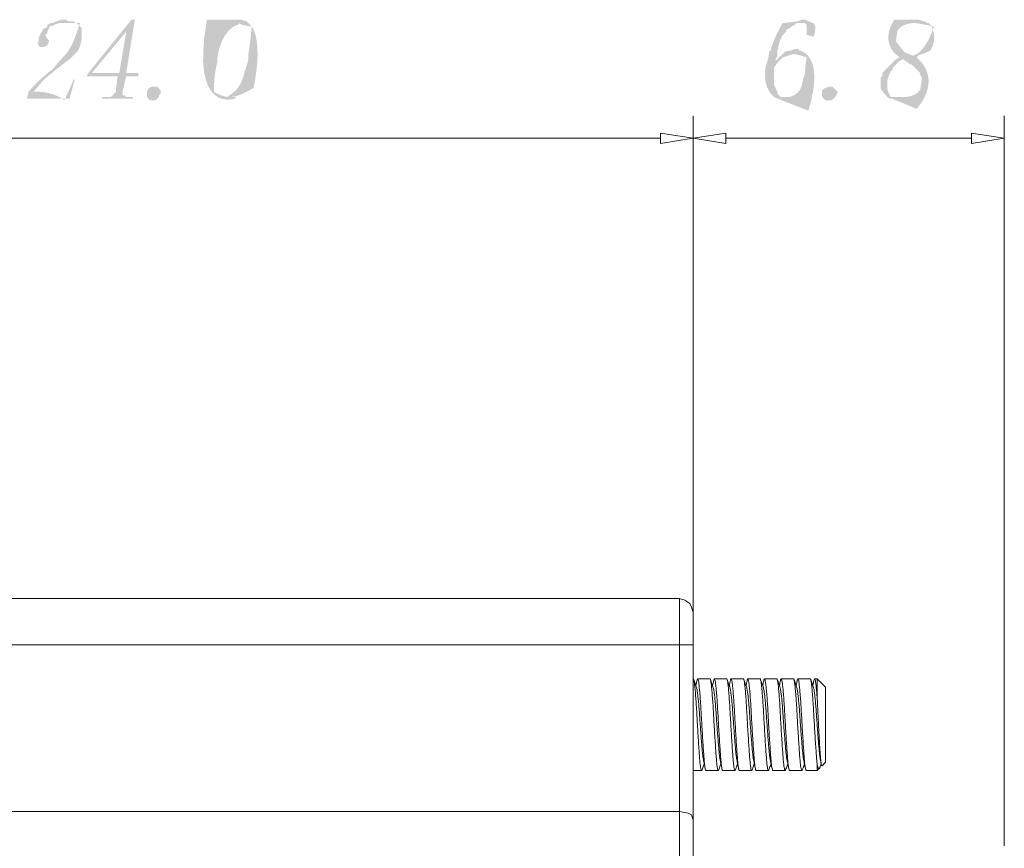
# Model space of a CAD drawing. Header units: millimetres. Extents: x -11 to 661, y -103 to 290.
# Tile 12 of 14: x 606 to 630, y -73 to -54. Entities that reach past the tile are written whole.
import ezdxf

# ---------------------------------------------------------------- set-up
doc = ezdxf.new("R2010")
doc.units = ezdxf.units.MM
doc.header["$LTSCALE"] = 23.749
doc.layers.get('0').update_dxf_attribs({"linetype": 'CONTINUOUS'})

msp = doc.modelspace()

# ---------------------------------------------------------------- hatches: boundary and pattern name
at = {"lineweight": 0}
h = msp.add_hatch(color=0, dxfattribs=at)
edge = h.paths.add_edge_path(flags=0)
edge.add_spline(control_points=[(607.517, -53.688), (607.477, -53.648), (607.477, -53.648), (607.477, -53.648), (607.396, -53.648), (607.396, -53.648), (607.396, -53.648), (607.355, -53.648), (607.355, -53.648), (607.355, -53.648), (607.152, -53.729), (607.152, -53.729), (607.152, -53.729), (607.355, -53.729), (607.355, -53.729), (607.355, -53.729), (607.396, -53.729), (607.396, -53.729), (607.802, -53.729), (607.639, -54.298), (607.477, -54.461), (607.477, -54.461), (607.436, -54.501), (607.436, -54.501), (607.436, -54.501), (607.396, -54.542), (607.396, -54.542), (607.152, -54.826), (606.867, -55.029), (606.623, -55.314), (606.623, -55.314), (606.583, -55.355), (606.583, -55.355), (606.583, -55.355), (606.583, -55.395), (606.583, -55.395), (606.583, -55.395), (606.705, -55.355), (606.705, -55.355), (606.705, -55.355), (606.705, -55.355), (606.705, -55.355), (606.949, -55.07), (607.233, -54.826), (607.558, -54.582), (607.558, -54.582), (607.68, -54.461), (607.68, -54.461), (607.761, -54.379), (607.843, -54.217), (607.843, -54.095), (607.843, -54.095), (607.843, -54.013), (607.843, -54.013), (607.843, -54.013), (607.843, -53.973), (607.843, -53.973), (607.843, -53.851), (607.761, -53.729), (607.639, -53.688), (607.639, -53.688), (607.599, -53.688), (607.599, -53.688), (607.599, -53.688), (607.517, -53.688), (607.517, -53.688), (607.517, -53.688)], knot_values=[0, 0, 0, 0, 1, 1, 1, 2, 2, 2, 3, 3, 3, 4, 4, 4, 5, 5, 5, 6, 6, 6, 7, 7, 7, 8, 8, 8, 9, 9, 9, 10, 10, 10, 11, 11, 11, 12, 12, 12, 13, 13, 13, 14, 14, 14, 15, 15, 15, 16, 16, 16, 17, 17, 17, 18, 18, 18, 19, 19, 19, 20, 20, 20, 21, 21, 21, 21.127, 21.127, 21.127, 21.127], degree=3, periodic=0)
h = msp.add_hatch(color=0, dxfattribs=at)
edge = h.paths.add_edge_path(flags=0)
edge.add_spline(control_points=[(607.314, -53.729), (607.355, -53.729), (607.355, -53.729), (607.355, -53.729), (607.152, -53.729), (607.152, -53.729), (607.152, -53.729), (607.111, -53.729), (607.111, -53.729), (607.111, -53.729), (607.03, -53.77), (607.03, -53.77), (607.03, -53.77), (607.03, -53.81), (607.03, -53.81), (607.03, -53.81), (606.989, -53.851), (606.989, -53.851), (606.989, -53.851), (606.949, -53.851), (606.949, -53.851), (606.949, -53.851), (606.908, -53.932), (606.908, -53.932), (606.908, -53.932), (606.867, -53.973), (606.867, -53.973), (606.867, -53.973), (606.867, -54.013), (606.867, -54.013), (606.867, -54.013), (606.827, -54.054), (606.827, -54.054), (606.827, -54.176), (606.745, -54.176), (606.867, -54.298), (606.867, -54.298), (606.949, -54.298), (606.949, -54.298), (606.949, -54.298), (607.03, -54.257), (607.03, -54.257), (607.03, -54.257), (607.03, -54.257), (607.03, -54.257), (607.03, -54.257), (607.07, -54.176), (607.07, -54.176), (607.07, -54.176), (607.07, -54.135), (607.07, -54.135), (607.07, -54.135), (607.03, -54.095), (607.03, -54.095), (607.03, -54.095), (607.03, -54.095), (607.03, -54.095), (607.03, -54.095), (606.989, -54.013), (606.989, -54.013), (606.989, -54.013), (607.03, -53.973), (607.03, -53.973), (607.03, -53.973), (607.03, -53.932), (607.03, -53.932), (607.111, -53.77), (607.111, -53.851), (607.192, -53.77), (607.192, -53.77), (607.314, -53.729), (607.314, -53.729), (607.314, -53.729)], knot_values=[0, 0, 0, 0, 1, 1, 1, 2, 2, 2, 3, 3, 3, 4, 4, 4, 5, 5, 5, 6, 6, 6, 7, 7, 7, 8, 8, 8, 9, 9, 9, 10, 10, 10, 11, 11, 11, 12, 12, 12, 13, 13, 13, 14, 14, 14, 15, 15, 15, 16, 16, 16, 17, 17, 17, 18, 18, 18, 19, 19, 19, 20, 20, 20, 21, 21, 21, 22, 22, 22, 23, 23, 23, 23.3175, 23.3175, 23.3175, 23.3175], degree=3, periodic=0)
h = msp.add_hatch(color=0, dxfattribs=at)
h.dxf.hatch_style = 2
h.paths.add_polyline_path([(609.102, -53.648), (609.021, -53.648), (608.005, -54.908), (607.965, -54.989), (608.696, -54.989), (608.655, -55.314), (608.655, -55.355), (608.615, -55.395), (608.574, -55.436), (608.533, -55.477), (608.33, -55.477), (608.33, -55.517), (609.062, -55.517), (609.062, -55.477), (608.899, -55.477), (608.859, -55.436), (608.818, -55.436), (608.818, -55.395), (608.818, -55.314), (608.899, -54.989), (609.184, -54.989), (609.184, -54.908), (608.086, -54.908), (608.899, -53.932)])
h = msp.add_hatch(color=0, dxfattribs=at)
h.dxf.hatch_style = 2
h.paths.add_polyline_path([(609.102, -53.648), (608.899, -53.932), (608.737, -54.908), (608.086, -54.908), (608.899, -54.908)])
h = msp.add_hatch(color=0, dxfattribs=at)
edge = h.paths.add_edge_path(flags=0)
edge.add_spline(control_points=[(611.744, -53.688), (611.622, -53.648), (611.622, -53.648), (611.622, -53.648), (611.581, -53.648), (611.581, -53.648), (611.581, -53.648), (611.541, -53.648), (611.541, -53.648), (610.809, -53.648), (610.403, -55.883), (611.46, -55.517), (611.46, -55.517), (611.5, -55.477), (611.5, -55.477), (611.5, -55.477), (611.216, -55.477), (611.216, -55.477), (610.972, -55.355), (610.972, -54.908), (611.053, -54.664), (611.053, -54.664), (611.053, -54.623), (611.053, -54.623), (611.053, -54.623), (611.053, -54.542), (611.053, -54.542), (611.094, -54.339), (611.256, -53.81), (611.541, -53.77), (611.541, -53.77), (611.581, -53.729), (611.581, -53.729), (611.581, -53.729), (611.785, -53.729), (611.785, -53.729), (611.785, -53.729), (611.744, -53.688), (611.744, -53.688), (611.744, -53.688)], knot_values=[0, 0, 0, 0, 1, 1, 1, 2, 2, 2, 3, 3, 3, 4, 4, 4, 5, 5, 5, 6, 6, 6, 7, 7, 7, 8, 8, 8, 9, 9, 9, 10, 10, 10, 11, 11, 11, 12, 12, 12, 12.0635, 12.0635, 12.0635, 12.0635], degree=3, periodic=0)
h = msp.add_hatch(color=0, dxfattribs=at)
edge = h.paths.add_edge_path(flags=0)
edge.add_spline(control_points=[(611.866, -53.81), (611.825, -53.77), (611.825, -53.77), (611.825, -53.77), (611.785, -53.729), (611.785, -53.729), (611.785, -53.729), (611.581, -53.729), (611.581, -53.729), (611.581, -53.729), (611.581, -53.729), (611.581, -53.729), (611.581, -53.729), (611.622, -53.77), (611.622, -53.77), (611.866, -53.81), (611.825, -54.298), (611.785, -54.461), (611.785, -54.461), (611.785, -54.542), (611.785, -54.542), (611.785, -54.542), (611.785, -54.623), (611.785, -54.623), (611.703, -54.867), (611.622, -55.314), (611.338, -55.436), (611.338, -55.436), (611.297, -55.477), (611.297, -55.477), (611.297, -55.477), (611.256, -55.477), (611.256, -55.477), (611.256, -55.477), (611.5, -55.477), (611.5, -55.477), (611.907, -55.273), (612.15, -54.135), (611.866, -53.81), (611.866, -53.81)], knot_values=[0, 0, 0, 0, 1, 1, 1, 2, 2, 2, 3, 3, 3, 4, 4, 4, 5, 5, 5, 6, 6, 6, 7, 7, 7, 8, 8, 8, 9, 9, 9, 10, 10, 10, 11, 11, 11, 12, 12, 12, 12.089803, 12.089803, 12.089803, 12.089803], degree=3, periodic=0)
h = msp.add_hatch(color=0, dxfattribs=at)
edge = h.paths.add_edge_path(flags=0)
edge.add_spline(control_points=[(625.033, -53.688), (624.952, -53.648), (624.952, -53.648), (624.952, -53.648), (624.911, -53.648), (624.911, -53.648), (624.911, -53.648), (624.871, -53.648), (624.871, -53.648), (624.871, -53.648), (624.789, -53.688), (624.789, -53.688), (624.424, -53.729), (624.221, -54.054), (624.139, -54.379), (624.139, -54.379), (624.099, -54.42), (624.099, -54.42), (624.099, -54.42), (624.099, -54.501), (624.099, -54.501), (624.017, -54.786), (623.936, -55.273), (624.221, -55.477), (624.221, -55.477), (624.221, -55.477), (624.221, -55.477), (624.221, -55.477), (624.505, -55.477), (624.505, -55.477), (624.505, -55.477), (624.464, -55.477), (624.464, -55.477), (624.464, -55.477), (624.424, -55.477), (624.424, -55.477), (624.424, -55.477), (624.383, -55.477), (624.383, -55.477), (624.383, -55.477), (624.342, -55.436), (624.342, -55.436), (624.342, -55.436), (624.302, -55.395), (624.302, -55.395), (624.302, -55.395), (624.302, -55.355), (624.302, -55.355), (624.302, -55.355), (624.261, -55.273), (624.261, -55.273), (624.261, -55.273), (624.221, -55.192), (624.221, -55.192), (624.221, -55.192), (624.221, -55.151), (624.221, -55.151), (624.221, -55.151), (624.221, -55.111), (624.221, -55.111), (624.221, -55.111), (624.221, -54.908), (624.221, -54.908), (624.221, -54.908), (624.221, -54.867), (624.221, -54.867), (624.221, -54.867), (624.221, -54.786), (624.221, -54.786), (624.221, -54.786), (624.221, -54.786), (624.221, -54.786), (624.221, -54.786), (624.302, -54.664), (624.302, -54.664), (624.302, -54.664), (624.261, -54.623), (624.261, -54.623), (624.261, -54.623), (624.261, -54.582), (624.261, -54.582), (624.261, -54.582), (624.302, -54.501), (624.302, -54.501), (624.302, -54.379), (624.342, -54.135), (624.424, -54.013), (624.424, -54.013), (624.464, -53.973), (624.464, -53.973), (624.464, -53.973), (624.464, -53.973), (624.464, -53.973), (624.464, -53.973), (624.505, -53.932), (624.505, -53.932), (624.505, -53.932), (624.505, -53.892), (624.505, -53.892), (624.505, -53.892), (624.586, -53.851), (624.586, -53.851), (624.586, -53.851), (624.627, -53.81), (624.627, -53.81), (624.627, -53.81), (624.708, -53.77), (624.708, -53.77), (624.708, -53.77), (624.749, -53.729), (624.749, -53.729), (624.749, -53.729), (624.83, -53.729), (624.83, -53.729), (624.83, -53.729), (624.871, -53.729), (624.871, -53.729), (624.871, -53.729), (625.115, -53.729), (625.115, -53.729), (625.115, -53.729), (625.074, -53.688), (625.074, -53.688), (625.074, -53.688), (625.033, -53.688), (625.033, -53.688), (625.033, -53.688)], knot_values=[0, 0, 0, 0, 1, 1, 1, 2, 2, 2, 3, 3, 3, 4, 4, 4, 5, 5, 5, 6, 6, 6, 7, 7, 7, 8, 8, 8, 9, 9, 9, 10, 10, 10, 11, 11, 11, 12, 12, 12, 13, 13, 13, 14, 14, 14, 15, 15, 15, 16, 16, 16, 17, 17, 17, 18, 18, 18, 19, 19, 19, 20, 20, 20, 21, 21, 21, 22, 22, 22, 23, 23, 23, 24, 24, 24, 25, 25, 25, 26, 26, 26, 27, 27, 27, 28, 28, 28, 29, 29, 29, 30, 30, 30, 31, 31, 31, 32, 32, 32, 33, 33, 33, 34, 34, 34, 35, 35, 35, 36, 36, 36, 37, 37, 37, 38, 38, 38, 39, 39, 39, 40, 40, 40, 41, 41, 41, 41.0635, 41.0635, 41.0635, 41.0635], degree=3, periodic=0)
h = msp.add_hatch(color=0, dxfattribs=at)
edge = h.paths.add_edge_path(flags=0)
edge.add_spline(control_points=[(625.196, -53.81), (625.155, -53.729), (625.155, -53.729), (625.155, -53.729), (625.115, -53.729), (625.115, -53.729), (625.115, -53.729), (624.871, -53.729), (624.871, -53.729), (624.871, -53.729), (624.911, -53.729), (624.911, -53.729), (624.911, -53.729), (624.952, -53.729), (624.952, -53.729), (624.952, -53.729), (624.993, -53.77), (624.993, -53.77), (624.993, -53.77), (624.993, -53.77), (624.993, -53.77), (624.993, -53.77), (624.993, -53.851), (624.993, -53.851), (624.993, -53.851), (624.993, -53.932), (624.993, -53.932), (624.993, -53.932), (624.993, -53.973), (624.993, -53.973), (624.993, -53.973), (624.993, -54.013), (624.993, -54.013), (624.993, -54.013), (625.033, -54.013), (625.033, -54.013), (625.155, -54.054), (625.196, -53.973), (625.196, -53.851), (625.196, -53.851), (625.196, -53.81), (625.196, -53.81), (625.196, -53.81)], knot_values=[0, 0, 0, 0, 1, 1, 1, 2, 2, 2, 3, 3, 3, 4, 4, 4, 5, 5, 5, 6, 6, 6, 7, 7, 7, 8, 8, 8, 9, 9, 9, 10, 10, 10, 11, 11, 11, 12, 12, 12, 13, 13, 13, 13.0635, 13.0635, 13.0635, 13.0635], degree=3, periodic=0)
h = msp.add_hatch(color=0, dxfattribs=at)
edge = h.paths.add_edge_path(flags=0)
edge.add_spline(control_points=[(627.756, -53.688), (627.634, -53.648), (627.634, -53.648), (627.634, -53.648), (627.553, -53.648), (627.553, -53.648), (627.553, -53.648), (627.512, -53.648), (627.512, -53.648), (627.065, -53.648), (626.7, -54.217), (627.147, -54.501), (627.147, -54.501), (627.187, -54.542), (627.187, -54.542), (627.187, -54.542), (627.187, -54.542), (627.187, -54.542), (627.187, -54.542), (627.106, -54.582), (627.106, -54.582), (627.106, -54.582), (627.269, -54.582), (627.269, -54.582), (627.269, -54.582), (627.39, -54.664), (627.39, -54.664), (627.39, -54.664), (627.431, -54.704), (627.431, -54.704), (627.431, -54.704), (627.472, -54.704), (627.472, -54.704), (627.472, -54.704), (627.512, -54.745), (627.512, -54.745), (627.512, -54.745), (627.634, -54.867), (627.634, -54.867), (627.634, -54.867), (627.675, -54.908), (627.675, -54.908), (627.675, -54.908), (627.675, -54.948), (627.675, -54.948), (627.675, -54.948), (627.716, -55.029), (627.716, -55.029), (627.716, -55.029), (627.716, -55.07), (627.716, -55.07), (627.675, -55.314), (627.553, -55.477), (627.309, -55.477), (627.309, -55.477), (627.228, -55.477), (627.228, -55.477), (627.228, -55.477), (626.943, -55.517), (626.943, -55.517), (626.943, -55.517), (627.025, -55.517), (627.025, -55.517), (627.594, -55.761), (628.203, -55.029), (627.634, -54.582), (627.634, -54.582), (627.594, -54.542), (627.594, -54.542), (627.594, -54.542), (627.594, -54.542), (627.594, -54.542), (627.594, -54.542), (627.634, -54.501), (627.634, -54.501), (627.634, -54.501), (627.512, -54.501), (627.512, -54.501), (627.512, -54.501), (627.512, -54.501), (627.512, -54.501), (627.309, -54.42), (627.269, -54.379), (627.147, -54.217), (627.147, -54.217), (627.106, -54.176), (627.106, -54.176), (627.106, -54.176), (627.106, -54.095), (627.106, -54.095), (627.147, -53.892), (627.269, -53.729), (627.512, -53.729), (627.512, -53.729), (627.553, -53.729), (627.553, -53.729), (627.553, -53.729), (627.837, -53.729), (627.837, -53.729), (627.837, -53.729), (627.797, -53.688), (627.797, -53.688), (627.797, -53.688), (627.756, -53.688), (627.756, -53.688), (627.756, -53.688)], knot_values=[0, 0, 0, 0, 1, 1, 1, 2, 2, 2, 3, 3, 3, 4, 4, 4, 5, 5, 5, 6, 6, 6, 7, 7, 7, 8, 8, 8, 9, 9, 9, 10, 10, 10, 11, 11, 11, 12, 12, 12, 13, 13, 13, 14, 14, 14, 15, 15, 15, 16, 16, 16, 17, 17, 17, 18, 18, 18, 19, 19, 19, 20, 20, 20, 21, 21, 21, 22, 22, 22, 23, 23, 23, 24, 24, 24, 25, 25, 25, 26, 26, 26, 27, 27, 27, 28, 28, 28, 29, 29, 29, 30, 30, 30, 31, 31, 31, 32, 32, 32, 33, 33, 33, 34, 34, 34, 34.127, 34.127, 34.127, 34.127], degree=3, periodic=0)
h = msp.add_hatch(color=0, dxfattribs=at)
edge = h.paths.add_edge_path(flags=0)
edge.add_spline(control_points=[(627.919, -53.77), (627.878, -53.729), (627.878, -53.729), (627.878, -53.729), (627.837, -53.729), (627.837, -53.729), (627.837, -53.729), (627.553, -53.729), (627.553, -53.729), (627.553, -53.729), (627.594, -53.729), (627.594, -53.729), (628, -53.81), (627.837, -54.339), (627.594, -54.461), (627.594, -54.461), (627.512, -54.501), (627.512, -54.501), (627.512, -54.501), (627.634, -54.501), (627.634, -54.501), (627.919, -54.379), (628.122, -54.054), (627.919, -53.77), (627.919, -53.77)], knot_values=[0, 0, 0, 0, 1, 1, 1, 2, 2, 2, 3, 3, 3, 4, 4, 4, 5, 5, 5, 6, 6, 6, 7, 7, 7, 7.0635, 7.0635, 7.0635, 7.0635], degree=3, periodic=0)
h = msp.add_hatch(color=0, dxfattribs=at)
edge = h.paths.add_edge_path(flags=0)
edge.add_spline(control_points=[(624.83, -54.379), (624.789, -54.339), (624.789, -54.339), (624.789, -54.339), (624.749, -54.339), (624.749, -54.339), (624.749, -54.339), (624.708, -54.339), (624.708, -54.339), (624.627, -54.379), (624.505, -54.379), (624.464, -54.42), (624.464, -54.42), (624.424, -54.461), (624.424, -54.461), (624.424, -54.461), (624.749, -54.461), (624.749, -54.461), (624.993, -54.542), (624.952, -54.745), (624.952, -54.908), (624.952, -54.908), (624.952, -54.948), (624.952, -54.948), (624.952, -54.948), (624.911, -55.029), (624.911, -55.029), (624.871, -55.233), (624.789, -55.436), (624.586, -55.477), (624.586, -55.477), (624.221, -55.477), (624.221, -55.477), (624.221, -55.477), (624.302, -55.517), (624.302, -55.517), (625.033, -55.802), (625.44, -54.461), (624.83, -54.379), (624.83, -54.379)], knot_values=[0, 0, 0, 0, 1, 1, 1, 2, 2, 2, 3, 3, 3, 4, 4, 4, 5, 5, 5, 6, 6, 6, 7, 7, 7, 8, 8, 8, 9, 9, 9, 10, 10, 10, 11, 11, 11, 12, 12, 12, 12.0635, 12.0635, 12.0635, 12.0635], degree=3, periodic=0)
h = msp.add_hatch(color=0, dxfattribs=at)
edge = h.paths.add_edge_path(flags=0)
edge.add_spline(control_points=[(624.668, -54.461), (624.708, -54.461), (624.708, -54.461), (624.708, -54.461), (624.424, -54.461), (624.424, -54.461), (624.424, -54.461), (624.383, -54.501), (624.383, -54.501), (624.383, -54.501), (624.342, -54.542), (624.342, -54.542), (624.342, -54.542), (624.302, -54.582), (624.302, -54.582), (624.302, -54.582), (624.261, -54.623), (624.261, -54.623), (624.261, -54.623), (624.302, -54.664), (624.302, -54.664), (624.302, -54.664), (624.342, -54.623), (624.342, -54.623), (624.424, -54.542), (624.546, -54.501), (624.668, -54.461), (624.668, -54.461)], knot_values=[0, 0, 0, 0, 1, 1, 1, 2, 2, 2, 3, 3, 3, 4, 4, 4, 5, 5, 5, 6, 6, 6, 7, 7, 7, 8, 8, 8, 8.4445, 8.4445, 8.4445, 8.4445], degree=3, periodic=0)
h = msp.add_hatch(color=0, dxfattribs=at)
edge = h.paths.add_edge_path(flags=0)
edge.add_spline(control_points=[(627.187, -54.623), (627.269, -54.582), (627.269, -54.582), (627.269, -54.582), (627.106, -54.582), (627.106, -54.582), (627.106, -54.582), (627.065, -54.623), (627.065, -54.623), (627.065, -54.623), (627.025, -54.664), (627.025, -54.664), (627.025, -54.664), (626.984, -54.704), (626.984, -54.704), (626.984, -54.704), (626.943, -54.745), (626.943, -54.745), (626.943, -54.745), (626.903, -54.786), (626.903, -54.786), (626.903, -54.786), (626.903, -54.786), (626.903, -54.786), (626.903, -54.786), (626.862, -54.826), (626.862, -54.826), (626.862, -54.826), (626.821, -54.867), (626.821, -54.867), (626.821, -54.867), (626.781, -54.908), (626.781, -54.908), (626.781, -54.908), (626.781, -54.989), (626.781, -54.989), (626.781, -54.989), (626.74, -55.029), (626.74, -55.029), (626.74, -55.029), (626.74, -55.07), (626.74, -55.07), (626.74, -55.273), (626.781, -55.355), (626.903, -55.477), (626.903, -55.477), (626.943, -55.517), (626.943, -55.517), (626.943, -55.517), (627.228, -55.477), (627.228, -55.477), (627.228, -55.477), (627.187, -55.477), (627.187, -55.477), (627.187, -55.477), (627.147, -55.477), (627.147, -55.477), (626.984, -55.477), (626.862, -55.314), (626.903, -55.151), (626.903, -55.151), (626.903, -55.111), (626.903, -55.111), (626.903, -55.111), (626.903, -55.07), (626.903, -55.07), (626.903, -55.07), (626.943, -54.948), (626.943, -54.948), (626.943, -54.948), (626.984, -54.867), (626.984, -54.867), (626.984, -54.867), (627.025, -54.826), (627.025, -54.826), (627.025, -54.826), (627.025, -54.786), (627.025, -54.786), (627.025, -54.786), (627.065, -54.745), (627.065, -54.745), (627.065, -54.745), (627.106, -54.704), (627.106, -54.704), (627.106, -54.704), (627.147, -54.664), (627.147, -54.664), (627.147, -54.664), (627.187, -54.623), (627.187, -54.623), (627.187, -54.623)], knot_values=[0, 0, 0, 0, 1, 1, 1, 2, 2, 2, 3, 3, 3, 4, 4, 4, 5, 5, 5, 6, 6, 6, 7, 7, 7, 8, 8, 8, 9, 9, 9, 10, 10, 10, 11, 11, 11, 12, 12, 12, 13, 13, 13, 14, 14, 14, 15, 15, 15, 16, 16, 16, 17, 17, 17, 18, 18, 18, 19, 19, 19, 20, 20, 20, 21, 21, 21, 22, 22, 22, 23, 23, 23, 24, 24, 24, 25, 25, 25, 26, 26, 26, 27, 27, 27, 28, 28, 28, 29, 29, 29, 29.254, 29.254, 29.254, 29.254], degree=3, periodic=0)
h = msp.add_hatch(color=0, dxfattribs=at)
edge = h.paths.add_edge_path(flags=0)
edge.add_spline(control_points=[(606.542, -55.517), (607.558, -55.517), (607.558, -55.517), (607.558, -55.517), (607.68, -55.07), (607.68, -55.07), (607.68, -55.07), (607.639, -55.07), (607.639, -55.07), (607.639, -55.07), (607.639, -55.111), (607.639, -55.111), (607.436, -55.558), (607.152, -55.314), (606.705, -55.355), (606.705, -55.355), (606.583, -55.395), (606.583, -55.395), (606.583, -55.395), (606.542, -55.517), (606.542, -55.517), (606.542, -55.517)], knot_values=[0, 0, 0, 0, 1, 1, 1, 2, 2, 2, 3, 3, 3, 4, 4, 4, 5, 5, 5, 6, 6, 6, 6.724011, 6.724011, 6.724011, 6.724011], degree=3, periodic=0)
h = msp.add_hatch(color=0, dxfattribs=at)
h.dxf.hatch_style = 2
h.paths.add_polyline_path([(609.509, -55.558), (609.468, -55.558), (609.428, -55.517), (609.387, -55.477), (609.387, -55.436), (609.387, -55.395), (609.387, -55.355), (609.428, -55.273), (609.509, -55.233), (609.549, -55.233), (609.631, -55.233), (609.671, -55.273), (609.712, -55.314), (609.712, -55.355), (609.712, -55.395), (609.671, -55.436), (609.671, -55.477), (609.631, -55.517), (609.59, -55.558), (609.549, -55.558)])
h = msp.add_hatch(color=0, dxfattribs=at)
edge = h.paths.add_edge_path(flags=0)
edge.add_spline(control_points=[(625.562, -55.558), (625.521, -55.558), (625.521, -55.558), (625.521, -55.558), (625.521, -55.558), (625.521, -55.558), (625.521, -55.558), (625.44, -55.558), (625.44, -55.558), (625.44, -55.558), (625.399, -55.517), (625.399, -55.517), (625.399, -55.517), (625.399, -55.517), (625.399, -55.517), (625.399, -55.517), (625.358, -55.477), (625.358, -55.477), (625.358, -55.477), (625.358, -55.436), (625.358, -55.436), (625.358, -55.314), (625.44, -55.233), (625.562, -55.233), (625.562, -55.233), (625.602, -55.233), (625.602, -55.233), (625.602, -55.233), (625.643, -55.273), (625.643, -55.273), (625.724, -55.355), (625.684, -55.517), (625.562, -55.558), (625.562, -55.558)], knot_values=[0, 0, 0, 0, 1, 1, 1, 2, 2, 2, 3, 3, 3, 4, 4, 4, 5, 5, 5, 6, 6, 6, 7, 7, 7, 8, 8, 8, 9, 9, 9, 10, 10, 10, 11, 11, 11, 11], degree=3, periodic=0)

# ---------------------------------------------------------------- linework, layer by layer
msp.add_line((622.31, -69.246), (622.31, -71.418), dxfattribs=at)
at = {"color": 0, "linetype": 'Continuous', "lineweight": 0}
for p, q in [((622.706, -69.245), (622.415, -69.245)), ((623.101, -69.245), (622.81, -69.245)), ((623.496, -69.245), (623.205, -69.245)), ((623.891, -69.245), (623.6, -69.245)), ((624.286, -69.245), (623.995, -69.245)), ((624.681, -69.245), (624.39, -69.245)), ((625.076, -69.245), (624.785, -69.245)), ((625.241, -69.245), (625.181, -69.245)), ((625.438, -69.443), (625.241, -69.245)), ((625.241, -69.705), (625.241, -69.245)), ((625.438, -69.443), (625.438, -71.221)), ((625.316, -71.163), (625.337, -71.265)), ((625.356, -71.303), (625.438, -71.221)), ((622.306, -71.418), (622.508, -71.418)), ((622.612, -71.418), (622.903, -71.418)), ((623.007, -71.418), (623.298, -71.418)), ((623.402, -71.418), (623.693, -71.418)), ((623.798, -71.418), (624.089, -71.418)), ((624.193, -71.418), (624.484, -71.418)), ((624.588, -71.418), (624.879, -71.418)), ((624.983, -71.418), (625.241, -71.418)), ((625.241, -71.418), (625.241, -71.279)), ((625.241, -71.418), (625.291, -71.368))]:
    msp.add_line(p, q, dxfattribs=at)
at = {"color": 0, "lineweight": 0}
for points in [[(622.31, -67.872), (622.31, -55.924)], [(622.31, -67.872), (622.31, -55.924)], [(629.666, -73.196), (629.666, -55.924)], [(621.538, -56.452), (597.114, -56.452)], [(623.083, -56.452), (628.894, -56.452)], [(622.31, -67.872), (622.31, -62.345)], [(621.985, -67.343), (604.795, -67.343)], [(621.985, -67.343), (621.985, -89.005)], [(622.31, -67.669), (622.27, -67.547), (622.229, -67.465), (622.107, -67.384), (621.985, -67.343)], [(622.31, -67.669), (622.31, -88.679)], [(604.469, -68.441), (622.31, -68.441)], [(621.985, -72.383), (606.054, -72.383)], [(621.985, -72.383), (622.189, -72.423), (622.27, -72.464), (622.31, -72.586)]]:
    msp.add_lwpolyline(points, dxfattribs=at)
for points in [[(621.538, -56.33), (621.538, -56.574), (622.31, -56.452)], [(623.083, -56.33), (623.083, -56.574), (622.31, -56.452)], [(628.894, -56.33), (628.894, -56.574), (629.666, -56.452)]]:
    msp.add_lwpolyline(points, close=True, dxfattribs=at)
at = {"color": 0, "linetype": 'Continuous', "lineweight": 0}
for points, knots in [([(622.31, -69.246), (622.311, -69.245), (622.315, -69.238), (622.323, -69.263), (622.334, -69.32), (622.346, -69.421), (622.359, -69.558), (622.372, -69.727), (622.385, -69.915), (622.396, -70.117), (622.408, -70.329), (622.421, -70.544), (622.434, -70.752), (622.447, -70.942), (622.458, -71.105), (622.469, -71.239), (622.482, -71.342), (622.495, -71.404), (622.508, -71.427), (622.515, -71.409), (622.518, -71.401)], [0, 0, 0, 0, 0.001376, 0.060112, 0.117554, 0.176935, 0.23751, 0.298086, 0.357466, 0.414909, 0.473645, 0.533951, 0.594662, 0.654568, 0.712549, 0.770531, 0.830436, 0.891148, 0.951454, 1, 1, 1, 1]), ([(622.388, -69.459), (622.377, -69.426), (622.354, -69.359), (622.332, -69.292), (622.32, -69.259)], [0, 0, 0, 0, 0.499341, 1, 1, 1, 1]), ([(622.395, -69.295), (622.388, -69.329), (622.38, -69.368), (622.372, -69.406), (622.371, -69.41)], [0, 0, 0, 0, 0.903971, 1, 1, 1, 1]), ([(622.612, -71.418), (622.608, -71.414), (622.599, -71.406), (622.586, -71.341), (622.574, -71.24), (622.562, -71.105), (622.551, -70.942), (622.538, -70.752), (622.525, -70.544), (622.512, -70.329), (622.5, -70.117), (622.489, -69.915), (622.477, -69.726), (622.463, -69.558), (622.45, -69.421), (622.438, -69.321), (622.427, -69.259), (622.415, -69.239), (622.404, -69.252), (622.397, -69.288), (622.395, -69.3)], [0, 0, 0, 0, 0.056536, 0.114782, 0.172255, 0.227881, 0.283507, 0.34098, 0.399226, 0.457082, 0.513432, 0.568542, 0.62551, 0.683625, 0.741741, 0.798709, 0.853818, 0.910169, 0.968025, 1, 1, 1, 1]), ([(622.706, -69.246), (622.706, -69.245), (622.71, -69.238), (622.718, -69.263), (622.729, -69.32), (622.741, -69.421), (622.754, -69.558), (622.767, -69.727), (622.78, -69.915), (622.791, -70.117), (622.803, -70.329), (622.816, -70.544), (622.829, -70.752), (622.842, -70.942), (622.853, -71.105), (622.865, -71.239), (622.877, -71.342), (622.89, -71.404), (622.903, -71.427), (622.911, -71.408), (622.914, -71.399)], [0, 0, 0, 0, 0.00137, 0.059856, 0.117055, 0.176182, 0.2365, 0.296818, 0.355946, 0.413144, 0.47163, 0.53168, 0.592133, 0.651784, 0.709519, 0.767254, 0.826905, 0.887358, 0.947408, 1, 1, 1, 1]), ([(622.784, -69.462), (622.773, -69.428), (622.75, -69.362), (622.728, -69.295), (622.716, -69.261)], [0, 0, 0, 0, 0.499338, 1, 1, 1, 1]), ([(622.79, -69.294), (622.783, -69.329), (622.775, -69.367), (622.767, -69.406), (622.767, -69.41)], [0, 0, 0, 0, 0.89744, 1, 1, 1, 1]), ([(623.007, -71.418), (623.003, -71.414), (622.995, -71.406), (622.982, -71.341), (622.969, -71.24), (622.957, -71.105), (622.946, -70.942), (622.933, -70.752), (622.92, -70.544), (622.907, -70.329), (622.895, -70.117), (622.884, -69.915), (622.872, -69.726), (622.859, -69.558), (622.845, -69.421), (622.833, -69.321), (622.822, -69.259), (622.81, -69.239), (622.799, -69.252), (622.792, -69.287), (622.79, -69.3)], [0, 0, 0, 0, 0.056579, 0.114868, 0.172384, 0.228052, 0.28372, 0.341235, 0.399525, 0.457424, 0.513817, 0.568967, 0.625978, 0.684137, 0.742296, 0.799307, 0.854458, 0.91085, 0.96875, 1, 1, 1, 1]), ([(623.101, -69.246), (623.101, -69.245), (623.105, -69.238), (623.113, -69.263), (623.124, -69.32), (623.136, -69.421), (623.15, -69.558), (623.163, -69.727), (623.175, -69.915), (623.186, -70.117), (623.198, -70.329), (623.211, -70.544), (623.224, -70.752), (623.237, -70.942), (623.248, -71.105), (623.26, -71.239), (623.272, -71.342), (623.286, -71.404), (623.298, -71.427), (623.305, -71.409), (623.309, -71.4)], [0, 0, 0, 0, 0.001375, 0.060056, 0.117444, 0.176769, 0.237287, 0.297806, 0.357131, 0.414519, 0.4732, 0.53345, 0.594104, 0.653954, 0.711881, 0.769808, 0.829657, 0.890312, 0.950561, 1, 1, 1, 1]), ([(623.18, -69.463), (623.168, -69.43), (623.146, -69.363), (623.123, -69.296), (623.112, -69.262)], [0, 0, 0, 0, 0.499213, 1, 1, 1, 1]), ([(623.186, -69.29), (623.179, -69.325), (623.171, -69.365), (623.163, -69.404), (623.162, -69.41)], [0, 0, 0, 0, 0.865678, 1, 1, 1, 1]), ([(623.402, -71.418), (623.398, -71.414), (623.39, -71.406), (623.377, -71.341), (623.364, -71.24), (623.353, -71.105), (623.341, -70.942), (623.328, -70.752), (623.315, -70.544), (623.302, -70.329), (623.29, -70.117), (623.279, -69.915), (623.267, -69.726), (623.254, -69.558), (623.241, -69.421), (623.228, -69.321), (623.217, -69.259), (623.205, -69.239), (623.195, -69.251), (623.188, -69.285), (623.186, -69.296)], [0, 0, 0, 0, 0.056772, 0.115261, 0.172973, 0.228831, 0.284689, 0.342401, 0.40089, 0.458988, 0.515573, 0.570912, 0.628118, 0.686476, 0.744833, 0.802039, 0.857378, 0.913963, 0.972061, 1, 1, 1, 1]), ([(623.496, -69.246), (623.496, -69.245), (623.5, -69.238), (623.508, -69.263), (623.519, -69.32), (623.532, -69.421), (623.545, -69.558), (623.558, -69.727), (623.57, -69.915), (623.581, -70.117), (623.593, -70.329), (623.606, -70.544), (623.619, -70.752), (623.632, -70.942), (623.643, -71.105), (623.655, -71.239), (623.668, -71.342), (623.681, -71.404), (623.693, -71.427), (623.7, -71.409), (623.703, -71.401)], [0, 0, 0, 0, 0.001378, 0.060219, 0.117765, 0.177251, 0.237935, 0.298619, 0.358105, 0.415651, 0.474492, 0.534905, 0.595726, 0.655738, 0.713824, 0.771909, 0.831921, 0.892742, 0.953155, 1, 1, 1, 1]), ([(623.574, -69.46), (623.563, -69.427), (623.54, -69.36), (623.517, -69.293), (623.506, -69.259)], [0, 0, 0, 0, 0.499277, 1, 1, 1, 1]), ([(623.581, -69.293), (623.574, -69.328), (623.566, -69.367), (623.558, -69.406), (623.557, -69.41)], [0, 0, 0, 0, 0.897324, 1, 1, 1, 1]), ([(623.798, -71.418), (623.793, -71.414), (623.785, -71.406), (623.772, -71.341), (623.759, -71.24), (623.748, -71.105), (623.736, -70.942), (623.723, -70.752), (623.71, -70.544), (623.697, -70.329), (623.685, -70.117), (623.674, -69.915), (623.662, -69.726), (623.649, -69.558), (623.636, -69.421), (623.623, -69.321), (623.612, -69.259), (623.6, -69.239), (623.589, -69.251), (623.583, -69.287), (623.581, -69.299)], [0, 0, 0, 0, 0.056621, 0.114955, 0.172514, 0.228224, 0.283934, 0.341493, 0.399826, 0.457769, 0.514204, 0.569397, 0.626451, 0.684653, 0.742856, 0.79991, 0.855102, 0.911537, 0.969481, 1, 1, 1, 1]), ([(623.891, -69.246), (623.891, -69.245), (623.895, -69.238), (623.903, -69.263), (623.914, -69.32), (623.927, -69.421), (623.94, -69.558), (623.953, -69.727), (623.965, -69.915), (623.976, -70.117), (623.988, -70.329), (624.001, -70.544), (624.014, -70.752), (624.027, -70.942), (624.039, -71.105), (624.05, -71.239), (624.063, -71.342), (624.076, -71.404), (624.088, -71.427), (624.096, -71.408), (624.099, -71.399)], [0, 0, 0, 0, 0.001371, 0.059912, 0.117163, 0.176345, 0.236719, 0.297093, 0.356275, 0.413526, 0.472066, 0.532171, 0.59268, 0.652386, 0.710174, 0.767963, 0.827669, 0.888178, 0.948283, 1, 1, 1, 1]), ([(623.969, -69.461), (623.958, -69.427), (623.935, -69.361), (623.913, -69.294), (623.901, -69.26)], [0, 0, 0, 0, 0.499341, 1, 1, 1, 1]), ([(623.975, -69.294), (623.969, -69.324), (623.962, -69.363), (623.954, -69.401), (623.952, -69.41)], [0, 0, 0, 0, 0.781741, 1, 1, 1, 1]), ([(624.193, -71.418), (624.189, -71.414), (624.18, -71.406), (624.167, -71.341), (624.154, -71.24), (624.143, -71.105), (624.131, -70.942), (624.119, -70.752), (624.105, -70.544), (624.092, -70.329), (624.08, -70.117), (624.07, -69.915), (624.057, -69.726), (624.044, -69.558), (624.031, -69.421), (624.018, -69.321), (624.007, -69.259), (623.995, -69.239), (623.985, -69.252), (623.978, -69.287), (623.975, -69.3)], [0, 0, 0, 0, 0.056561, 0.114832, 0.17233, 0.22798, 0.283631, 0.341129, 0.3994, 0.457281, 0.513656, 0.56879, 0.625783, 0.683924, 0.742064, 0.799058, 0.854191, 0.910566, 0.968448, 1, 1, 1, 1]), ([(624.286, -69.246), (624.286, -69.245), (624.291, -69.238), (624.298, -69.263), (624.309, -69.32), (624.322, -69.421), (624.335, -69.558), (624.348, -69.727), (624.36, -69.915), (624.371, -70.117), (624.383, -70.329), (624.396, -70.544), (624.41, -70.752), (624.422, -70.942), (624.434, -71.105), (624.445, -71.239), (624.458, -71.342), (624.471, -71.404), (624.484, -71.427), (624.491, -71.408), (624.494, -71.4)], [0, 0, 0, 0, 0.0013721, 0.0599428, 0.1172235, 0.1764364, 0.2368416, 0.2972468, 0.3564597, 0.4137404, 0.4723111, 0.5324472, 0.5929879, 0.6527249, 0.7105431, 0.7683613, 0.8280982, 0.8886389, 0.948775, 1, 1, 1, 1]), ([(624.365, -69.463), (624.354, -69.43), (624.331, -69.363), (624.309, -69.296), (624.297, -69.263)], [0, 0, 0, 0, 0.499267, 1, 1, 1, 1]), ([(624.371, -69.292), (624.364, -69.326), (624.356, -69.365), (624.348, -69.405), (624.347, -69.41)], [0, 0, 0, 0, 0.870057, 1, 1, 1, 1]), ([(624.588, -71.418), (624.584, -71.414), (624.575, -71.406), (624.562, -71.341), (624.549, -71.24), (624.538, -71.105), (624.526, -70.942), (624.514, -70.752), (624.501, -70.544), (624.488, -70.329), (624.476, -70.117), (624.465, -69.915), (624.452, -69.726), (624.439, -69.558), (624.426, -69.421), (624.414, -69.321), (624.403, -69.259), (624.391, -69.239), (624.38, -69.251), (624.373, -69.286), (624.371, -69.297)], [0, 0, 0, 0, 0.056703, 0.115121, 0.172763, 0.228554, 0.284345, 0.341987, 0.400404, 0.458432, 0.514949, 0.570221, 0.627357, 0.685644, 0.743931, 0.801068, 0.85634, 0.912856, 0.970884, 1, 1, 1, 1]), ([(624.681, -69.246), (624.681, -69.245), (624.686, -69.238), (624.694, -69.263), (624.705, -69.32), (624.717, -69.421), (624.73, -69.558), (624.743, -69.727), (624.756, -69.915), (624.767, -70.117), (624.779, -70.329), (624.792, -70.544), (624.805, -70.752), (624.817, -70.942), (624.829, -71.105), (624.84, -71.239), (624.853, -71.342), (624.866, -71.404), (624.878, -71.427), (624.885, -71.409), (624.889, -71.401)], [0, 0, 0, 0, 0.001378, 0.060211, 0.117747, 0.177225, 0.2379, 0.298575, 0.358053, 0.415589, 0.474422, 0.534827, 0.595638, 0.655642, 0.713718, 0.771795, 0.831799, 0.89261, 0.953015, 1, 1, 1, 1]), ([(624.76, -69.461), (624.748, -69.427), (624.726, -69.36), (624.703, -69.294), (624.692, -69.26)], [0, 0, 0, 0, 0.499246, 1, 1, 1, 1]), ([(624.766, -69.291), (624.759, -69.326), (624.751, -69.366), (624.743, -69.405), (624.742, -69.41)], [0, 0, 0, 0, 0.884254, 1, 1, 1, 1]), ([(624.983, -71.418), (624.979, -71.414), (624.97, -71.406), (624.957, -71.341), (624.944, -71.24), (624.933, -71.105), (624.922, -70.942), (624.909, -70.752), (624.896, -70.544), (624.883, -70.329), (624.871, -70.117), (624.86, -69.915), (624.847, -69.726), (624.834, -69.558), (624.821, -69.421), (624.809, -69.321), (624.798, -69.259), (624.786, -69.239), (624.775, -69.251), (624.768, -69.286), (624.766, -69.297)], [0, 0, 0, 0, 0.0567116, 0.1151377, 0.1727882, 0.2285869, 0.2843857, 0.3420362, 0.4004623, 0.458498, 0.515023, 0.570303, 0.6274478, 0.6857432, 0.7440386, 0.8011833, 0.8564634, 0.9129883, 0.971024, 1, 1, 1, 1]), ([(625.076, -69.246), (625.076, -69.245), (625.081, -69.238), (625.089, -69.263), (625.1, -69.32), (625.112, -69.421), (625.125, -69.558), (625.138, -69.727), (625.151, -69.915), (625.162, -70.117), (625.174, -70.329), (625.187, -70.544), (625.2, -70.752), (625.213, -70.942), (625.223, -71.089), (625.232, -71.201), (625.238, -71.252), (625.241, -71.279)], [0, 0, 0, 0, 0.0017304, 0.0755993, 0.1478412, 0.2225201, 0.2987026, 0.3748851, 0.449564, 0.5218059, 0.5956748, 0.6715179, 0.7478713, 0.823211, 0.8961308, 0.9473653, 1, 1, 1, 1]), ([(625.154, -69.46), (625.143, -69.426), (625.12, -69.36), (625.098, -69.293), (625.086, -69.259)], [0, 0, 0, 0, 0.499355, 1, 1, 1, 1]), ([(625.161, -69.295), (625.154, -69.329), (625.146, -69.368), (625.138, -69.406), (625.137, -69.41)], [0, 0, 0, 0, 0.900672, 1, 1, 1, 1]), ([(625.241, -69.705), (625.237, -69.656), (625.229, -69.55), (625.216, -69.421), (625.204, -69.321), (625.193, -69.259), (625.181, -69.239), (625.17, -69.252), (625.163, -69.288), (625.161, -69.301)], [0, 0, 0, 0, 0.13521, 0.293997, 0.449649, 0.600223, 0.754187, 0.912266, 1, 1, 1, 1]), ([(622.55, -71.161), (622.55, -71.158), (622.545, -71.139), (622.535, -71.073), (622.524, -70.965), (622.513, -70.831), (622.5, -70.676), (622.487, -70.505), (622.474, -70.329), (622.462, -70.156), (622.451, -69.991), (622.438, -69.836), (622.425, -69.699), (622.412, -69.586), (622.4, -69.507), (622.392, -69.466), (622.388, -69.46), (622.388, -69.46)], [0, 0, 0, 0, 0.0135062, 0.090018, 0.1640644, 0.2381108, 0.3146226, 0.3921674, 0.4691923, 0.5442054, 0.6175613, 0.6933997, 0.7707704, 0.8481412, 0.9239796, 0.9973354, 1, 1, 1, 1]), ([(622.946, -71.164), (622.945, -71.16), (622.94, -71.14), (622.931, -71.073), (622.919, -70.965), (622.908, -70.831), (622.895, -70.676), (622.882, -70.505), (622.869, -70.329), (622.857, -70.156), (622.846, -69.991), (622.833, -69.837), (622.82, -69.699), (622.807, -69.587), (622.795, -69.504), (622.788, -69.476), (622.784, -69.462)], [0, 0, 0, 0, 0.017512, 0.094129, 0.168278, 0.242426, 0.319043, 0.396694, 0.473825, 0.548942, 0.622398, 0.698341, 0.775818, 0.853296, 0.929238, 1, 1, 1, 1]), ([(623.341, -71.163), (623.34, -71.159), (623.335, -71.14), (623.326, -71.073), (623.314, -70.965), (623.303, -70.831), (623.29, -70.676), (623.277, -70.505), (623.264, -70.329), (623.252, -70.156), (623.241, -69.991), (623.229, -69.837), (623.215, -69.699), (623.202, -69.587), (623.19, -69.505), (623.183, -69.477), (623.18, -69.464)], [0, 0, 0, 0, 0.016082, 0.093015, 0.167468, 0.241921, 0.318853, 0.396824, 0.474272, 0.549697, 0.623456, 0.699711, 0.777506, 0.855302, 0.931557, 1, 1, 1, 1]), ([(623.736, -71.161), (623.735, -71.158), (623.73, -71.139), (623.721, -71.073), (623.709, -70.965), (623.698, -70.831), (623.685, -70.676), (623.672, -70.505), (623.659, -70.329), (623.647, -70.156), (623.636, -69.991), (623.624, -69.836), (623.611, -69.699), (623.598, -69.586), (623.585, -69.507), (623.578, -69.466), (623.574, -69.46), (623.574, -69.46)], [0, 0, 0, 0, 0.0125, 0.089254, 0.163534, 0.237815, 0.314568, 0.392358, 0.469627, 0.544877, 0.618465, 0.694543, 0.772158, 0.849773, 0.925851, 0.999439, 1, 1, 1, 1]), ([(624.132, -71.164), (624.131, -71.16), (624.125, -71.14), (624.116, -71.073), (624.105, -70.965), (624.093, -70.831), (624.08, -70.676), (624.067, -70.505), (624.054, -70.329), (624.042, -70.156), (624.031, -69.991), (624.019, -69.837), (624.006, -69.699), (623.993, -69.587), (623.98, -69.503), (623.973, -69.475), (623.969, -69.461)], [0, 0, 0, 0, 0.017591, 0.094049, 0.168043, 0.242037, 0.318494, 0.395984, 0.472955, 0.547915, 0.621218, 0.697003, 0.774319, 0.851635, 0.92742, 1, 1, 1, 1]), ([(624.527, -71.164), (624.526, -71.16), (624.521, -71.14), (624.511, -71.073), (624.5, -70.965), (624.488, -70.831), (624.476, -70.676), (624.462, -70.505), (624.449, -70.329), (624.437, -70.156), (624.426, -69.991), (624.414, -69.837), (624.401, -69.699), (624.388, -69.587), (624.376, -69.505), (624.369, -69.477), (624.365, -69.464)], [0, 0, 0, 0, 0.017973, 0.094791, 0.169133, 0.243476, 0.320294, 0.398149, 0.475482, 0.550795, 0.624444, 0.700586, 0.778266, 0.855946, 0.932088, 1, 1, 1, 1]), ([(624.921, -71.16), (624.92, -71.158), (624.915, -71.139), (624.906, -71.073), (624.895, -70.965), (624.883, -70.831), (624.871, -70.676), (624.857, -70.505), (624.845, -70.329), (624.833, -70.156), (624.822, -69.991), (624.809, -69.837), (624.796, -69.699), (624.783, -69.587), (624.771, -69.503), (624.763, -69.475), (624.76, -69.461)], [0, 0, 0, 0, 0.012192, 0.089064, 0.163458, 0.237853, 0.314724, 0.392634, 0.470021, 0.545387, 0.619088, 0.695283, 0.773018, 0.850752, 0.926947, 1, 1, 1, 1]), ([(625.316, -71.161), (625.316, -71.158), (625.311, -71.139), (625.301, -71.073), (625.29, -70.965), (625.279, -70.831), (625.266, -70.676), (625.253, -70.505), (625.24, -70.329), (625.228, -70.156), (625.217, -69.991), (625.204, -69.836), (625.191, -69.699), (625.178, -69.586), (625.166, -69.507), (625.158, -69.466), (625.154, -69.46), (625.154, -69.46)], [0, 0, 0, 0, 0.0132776, 0.0899218, 0.1640962, 0.2382707, 0.3149149, 0.3925939, 0.469752, 0.5448949, 0.6183777, 0.6943472, 0.7718518, 0.8493565, 0.925326, 0.9988088, 1, 1, 1, 1]), ([(625.356, -71.302), (625.355, -71.303), (625.352, -71.306), (625.347, -71.3), (625.341, -71.284), (625.336, -71.26), (625.333, -71.238), (625.331, -71.227), (625.329, -71.215), (625.328, -71.2), (625.326, -71.184), (625.322, -71.151), (625.317, -71.092), (625.312, -71.023), (625.309, -70.971), (625.307, -70.944), (625.305, -70.914), (625.303, -70.881), (625.299, -70.822), (625.294, -70.73), (625.286, -70.601), (625.279, -70.466), (625.273, -70.341), (625.267, -70.233), (625.263, -70.147), (625.26, -70.076), (625.257, -70.017), (625.254, -69.963), (625.252, -69.913), (625.249, -69.85), (625.245, -69.78), (625.242, -69.727), (625.241, -69.705)], [0, 0, 0, 0, 0.029386, 0.068197, 0.116149, 0.1734, 0.185373, 0.198287, 0.212146, 0.226955, 0.242717, 0.259439, 0.315378, 0.380128, 0.394445, 0.410146, 0.42724, 0.445734, 0.465639, 0.521603, 0.586595, 0.650393, 0.706224, 0.753924, 0.793355, 0.821858, 0.848653, 0.873725, 0.897062, 0.918651, 0.964892, 1, 1, 1, 1]), ([(622.518, -71.404), (622.53, -71.37), (622.546, -71.32), (622.563, -71.27), (622.569, -71.254)], [0, 0, 0, 0, 0.669557, 1, 1, 1, 1]), ([(622.55, -71.163), (622.557, -71.193), (622.571, -71.262), (622.585, -71.33), (622.592, -71.369)], [0, 0, 0, 0, 0.437297, 1, 1, 1, 1]), ([(622.914, -71.401), (622.926, -71.368), (622.942, -71.318), (622.959, -71.269), (622.964, -71.254)], [0, 0, 0, 0, 0.68163, 1, 1, 1, 1]), ([(622.946, -71.167), (622.953, -71.199), (622.967, -71.267), (622.981, -71.335), (622.988, -71.371)], [0, 0, 0, 0, 0.475776, 1, 1, 1, 1]), ([(623.309, -71.403), (623.32, -71.37), (623.337, -71.32), (623.354, -71.27), (623.359, -71.254)], [0, 0, 0, 0, 0.67508, 1, 1, 1, 1]), ([(623.341, -71.165), (623.348, -71.2), (623.362, -71.269), (623.376, -71.338), (623.384, -71.373)], [0, 0, 0, 0, 0.49768, 1, 1, 1, 1]), ([(623.703, -71.405), (623.715, -71.371), (623.732, -71.321), (623.749, -71.271), (623.754, -71.254)], [0, 0, 0, 0, 0.664785, 1, 1, 1, 1]), ([(623.736, -71.163), (623.743, -71.197), (623.757, -71.265), (623.771, -71.334), (623.778, -71.368)], [0, 0, 0, 0, 0.497998, 1, 1, 1, 1]), ([(624.099, -71.402), (624.111, -71.368), (624.127, -71.319), (624.144, -71.269), (624.15, -71.253)], [0, 0, 0, 0, 0.676878, 1, 1, 1, 1]), ([(624.131, -71.165), (624.135, -71.182), (624.142, -71.215), (624.151, -71.262), (624.159, -71.297), (624.166, -71.333), (624.17, -71.354), (624.173, -71.369)], [0, 0, 0, 0, 0.269183, 0.503675, 0.617151, 0.734338, 1, 1, 1, 1]), ([(624.494, -71.402), (624.506, -71.368), (624.523, -71.319), (624.539, -71.27), (624.545, -71.254)], [0, 0, 0, 0, 0.67943, 1, 1, 1, 1]), ([(624.527, -71.167), (624.534, -71.201), (624.548, -71.27), (624.562, -71.339), (624.569, -71.373)], [0, 0, 0, 0, 0.497895, 1, 1, 1, 1]), ([(624.889, -71.405), (624.9, -71.371), (624.917, -71.321), (624.934, -71.271), (624.94, -71.254)], [0, 0, 0, 0, 0.6659199, 1, 1, 1, 1]), ([(624.921, -71.162), (624.928, -71.197), (624.942, -71.265), (624.956, -71.335), (624.963, -71.369)], [0, 0, 0, 0, 0.497786, 1, 1, 1, 1]), ([(625.308, -71.334), (625.311, -71.323), (625.32, -71.297), (625.329, -71.27), (625.335, -71.254)], [0, 0, 0, 0, 0.396271, 1, 1, 1, 1]), ([(625.241, -71.279), (625.243, -71.289), (625.25, -71.319), (625.259, -71.347), (625.269, -71.365), (625.277, -71.373), (625.285, -71.373), (625.293, -71.366), (625.301, -71.353), (625.306, -71.34), (625.308, -71.334)], [0, 0, 0, 0, 0.1034905, 0.3130686, 0.4193292, 0.5390948, 0.6596919, 0.7829117, 0.9070379, 1, 1, 1, 1])]:
    msp.add_open_spline(points, degree=3, knots=knots, dxfattribs=at)

doc.saveas('drawing.dxf')
